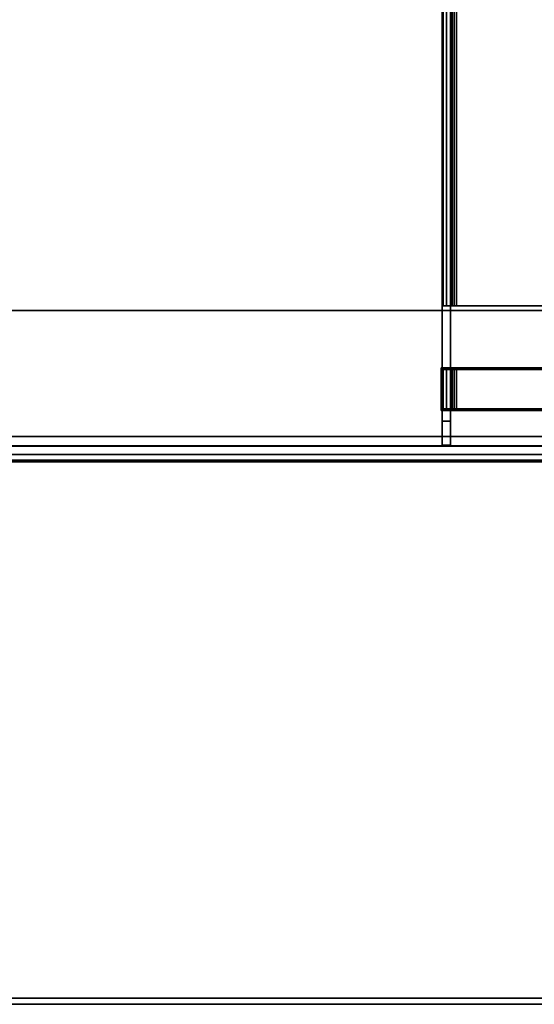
# Model space of a CAD drawing. Header units: inches. Extents: x 18783 to 19393, y 13900 to 14269.
# Tile 171 of 256: x 19287.37 to 19290.71, y 14048 to 14054.39. Entities that reach past the tile are written whole.
import ezdxf

# ---------------------------------------------------------------- set-up
doc = ezdxf.new("R2010")
doc.units = ezdxf.units.IN
doc.header["$LTSCALE"] = 96
doc.header["$MEASUREMENT"] = 0
for name, color, linetype in [('A-FURN-3-TABLE-EDGE', 35, 'Continuous'), ('A-FURN-3-TABLE-LEG-BASE-EXTENSION', 251, 'Continuous'), ('A-FURN-3-TABLE-TOP', 33, 'Continuous')]:
    doc.layers.add(name, color=color, linetype=linetype)

# ---------------------------------------------------------------- blocks, each defined once
blk = doc.blocks.new('TARA-3070-LJSHE-3D-3')
at = {"layer": 'A-FURN-3-TABLE-EDGE', "invisible_edges": 1}
blk.add_3dface([(1, 31.382, 28.96), (1, 31.382, 27.79), (1, 1.82, 27.79), (1, 1.82, 28.96)], dxfattribs=at)
at = {"layer": 'A-FURN-3-TABLE-EDGE'}
for points in [[(1.04, 1.86, 27.75), (1, 1.82, 27.79), (1, 31.382, 27.79), (1.04, 31.382, 27.75)], [(1.04, 31.382, 29), (1, 31.382, 28.96), (1, 1.82, 28.96), (1.04, 1.86, 29)]]:
    blk.add_3dface(points, dxfattribs=at)
at = {"layer": 'A-FURN-3-TABLE-LEG-BASE-EXTENSION'}
for points, invisible_edges in [([(4.5203, 4.8894, 27.4786), (4.5203, 26.0572, 27.4957), (4.5203, 26.0645, 27.5379), (4.5203, 4.8845, 27.5131)], 5), ([(4.5203, 4.8845, 27.5131), (4.5203, 26.0645, 27.5379), (4.5203, 26.0645, 27.585), (4.5203, 4.8845, 27.585)], 5), ([(4.5203, 4.9035, 27.4469), (4.5203, 26.0361, 27.4585), (4.5203, 26.0572, 27.4957), (4.5203, 4.8894, 27.4786)], 5), ([(4.5203, 4.9258, 27.4202), (4.5203, 26.0036, 27.4306), (4.5203, 26.0361, 27.4585), (4.5203, 4.9035, 27.4469)], 5), ([(4.6253, 26.0572, 27.4957), (4.6253, 4.8894, 27.4786), (4.6253, 4.8845, 27.5131), (4.6253, 26.0645, 27.5379)], 5), ([(4.6253, 26.0645, 27.5379), (4.6253, 4.8845, 27.5131), (4.6253, 4.8845, 27.585), (4.6253, 26.0645, 27.585)], 5), ([(4.6253, 26.0361, 27.4585), (4.6253, 4.9035, 27.4469), (4.6253, 4.8894, 27.4786), (4.6253, 26.0572, 27.4957)], 5), ([(4.6253, 26.0036, 27.4306), (4.6253, 4.9258, 27.4202), (4.6253, 4.9035, 27.4469), (4.6253, 26.0361, 27.4585)], 5), ([(4.855, 14.1325, 27.75), (4.6853, 4.8845, 27.75), (4.6853, 26.0645, 27.75), (4.855, 15.1325, 27.75)], 5), ([(5.5046, 25.9395, 27.75), (5.1305, 15.1325, 27.75), (4.855, 15.1325, 27.75), (4.6853, 26.0645, 27.75)], 13), ([(4.855, 14.1325, 27.645), (4.855, 15.1325, 27.645), (4.6853, 26.0645, 27.645), (4.6853, 4.8845, 27.645)], 10), ([(5.5046, 25.9395, 27.645), (4.6853, 26.0645, 27.645), (4.855, 15.1325, 27.645), (5.1305, 15.1325, 27.645)], 11), ([(4.5203, 4.9546, 27.4008), (4.5203, 25.9636, 27.4153), (4.5203, 26.0036, 27.4306), (4.5203, 4.9258, 27.4202)], 5), ([(4.5203, 14.4371, 25.157), (4.5203, 25.9636, 27.4153), (4.5203, 4.9546, 27.4008), (4.5203, 9.4606, 25.1984)], 10), ([(4.6253, 25.9636, 27.4153), (4.6253, 4.9546, 27.4008), (4.6253, 4.9258, 27.4202), (4.6253, 26.0036, 27.4306)], 5), ([(4.6253, 25.9636, 27.4153), (4.6253, 14.4371, 25.157), (4.6253, 9.4606, 25.1984), (4.6253, 4.9546, 27.4008)], 10), ([(5.1305, 15.1325, 27.75), (5.5046, 25.9395, 27.75), (5.5046, 5.0095, 27.75), (5.1305, 14.1325, 27.75)], 5), ([(5.1305, 15.1325, 27.645), (5.1305, 14.1325, 27.645), (5.5046, 5.0095, 27.645), (5.5046, 25.9395, 27.645)], 10), ([(66.4659, 15.1266, 27.6102), (67.3714, 15.1266, 27.1594), (4.6286, 15.1266, 27.1594), (5.5341, 15.1266, 27.6102)], 13), ([(5.5341, 15.1266, 27.6102), (4.6286, 15.1266, 27.1594), (4.8648, 15.1266, 27.6102), (5.1207, 15.1266, 27.6102)], 7), ([(4.7861, 15.1266, 27.6102), (4.8648, 15.1266, 27.6102), (4.6286, 15.1266, 27.1594), (4.6286, 15.1266, 27.435)], 2), ([(4.8648, 15.0715, 27.6555), (4.8648, 15.1266, 27.6555), (4.8648, 15.1266, 27.6102), (4.8648, 15.0715, 27.6102)], 1), ([(4.8648, 15.1194, 27.6917), (4.8648, 15.1266, 27.6555), (4.8648, 15.0715, 27.6555), (4.8648, 15.0685, 27.6706)], 10), ([(5.1207, 15.1266, 27.6555), (5.1207, 15.1266, 27.6102), (4.8648, 15.1266, 27.6102), (4.8648, 15.1266, 27.6555)], 2), ([(4.8648, 15.0989, 27.7223), (4.8648, 15.1194, 27.6917), (4.8648, 15.0685, 27.6706), (4.8648, 15.06, 27.6834)], 10), ([(4.8648, 15.0683, 27.7428), (4.8648, 15.0989, 27.7223), (4.8648, 15.06, 27.6834), (4.8648, 15.0472, 27.6919)], 10), ([(5.1207, 15.1266, 27.6555), (5.1207, 15.0715, 27.6555), (5.1207, 15.0715, 27.6102), (5.1207, 15.1266, 27.6102)], 1), ([(5.1207, 15.0685, 27.6706), (5.1207, 15.0715, 27.6555), (5.1207, 15.1266, 27.6555), (5.1207, 15.1194, 27.6917)], 10), ([(5.1207, 15.06, 27.6834), (5.1207, 15.0685, 27.6706), (5.1207, 15.1194, 27.6917), (5.1207, 15.0989, 27.7223)], 10), ([(5.1207, 15.0472, 27.6919), (5.1207, 15.06, 27.6834), (5.1207, 15.0989, 27.7223), (5.1207, 15.0683, 27.7428)], 10), ([(5.5341, 15.0715, 27.6555), (5.5341, 15.1266, 27.6555), (5.5341, 15.1266, 27.6102), (5.5341, 15.0715, 27.6102)], 1), ([(5.5341, 15.1194, 27.6917), (5.5341, 15.1266, 27.6555), (5.5341, 15.0715, 27.6555), (5.5341, 15.0685, 27.6706)], 10), ([(66.4659, 15.1266, 27.6555), (66.4659, 15.1266, 27.6102), (5.5341, 15.1266, 27.6102), (5.5341, 15.1266, 27.6555)], 2), ([(5.5341, 15.0989, 27.7223), (5.5341, 15.1194, 27.6917), (5.5341, 15.0685, 27.6706), (5.5341, 15.06, 27.6834)], 10), ([(5.5341, 15.0683, 27.7428), (5.5341, 15.0989, 27.7223), (5.5341, 15.06, 27.6834), (5.5341, 15.0472, 27.6919)], 10), ([(5.5341, 15.0715, 27.6102), (4.6286, 15.0715, 27.1594), (67.3714, 15.0715, 27.1594), (66.4659, 15.0715, 27.6102)], 13), ([(4.6286, 15.0715, 27.435), (4.6286, 15.0715, 27.1594), (4.8648, 15.0715, 27.6102), (4.7861, 15.0715, 27.6102)], 2), ([(4.8648, 15.0715, 27.6102), (4.6286, 15.0715, 27.1594), (5.5341, 15.0715, 27.6102), (5.1207, 15.0715, 27.6102)], 11), ([(4.8648, 15.0321, 27.75), (4.8648, 15.0683, 27.7428), (4.8648, 15.0472, 27.6919), (4.8648, 15.0321, 27.6949)], 10), ([(4.8648, 15.0321, 27.75), (4.8648, 15.0321, 27.6949), (4.8648, 14.2368, 27.6949), (4.8648, 14.2368, 27.75)], 5), ([(5.1207, 15.0321, 27.6949), (5.1207, 15.0472, 27.6919), (5.1207, 15.0683, 27.7428), (5.1207, 15.0321, 27.75)], 10), ([(5.1207, 14.2368, 27.6949), (5.1207, 15.0321, 27.6949), (5.1207, 15.0321, 27.75), (5.1207, 14.2368, 27.75)], 10), ([(5.5341, 15.0715, 27.6555), (5.5341, 15.0715, 27.6102), (66.4659, 15.0715, 27.6102), (66.4659, 15.0715, 27.6555)], 2), ([(5.5341, 15.0321, 27.75), (5.5341, 15.0683, 27.7428), (5.5341, 15.0472, 27.6919), (5.5341, 15.0321, 27.6949)], 10), ([(5.5341, 14.2368, 27.75), (5.5341, 15.0321, 27.75), (5.5341, 15.0321, 27.6949), (5.5341, 14.2368, 27.6949)], 10)]:
    blk.add_3dface(points, dxfattribs=dict(at, invisible_edges=invisible_edges))
for points in [[(4.6253, 14.4371, 25.157), (4.6253, 25.9636, 27.4153), (4.5203, 25.9636, 27.4153), (4.5203, 14.4371, 25.157)], [(5.5046, 25.9395, 27.645), (5.5046, 5.0095, 27.645), (5.5046, 5.0095, 27.75), (5.5046, 25.9395, 27.75)], [(4.6286, 15.0715, 27.435), (4.6286, 15.1266, 27.435), (4.6286, 15.1266, 27.1594), (4.6286, 15.0715, 27.1594)], [(4.6286, 15.0715, 27.1594), (4.6286, 15.1266, 27.1594), (67.3714, 15.1266, 27.1594), (67.3714, 15.0715, 27.1594)], [(4.7861, 15.0715, 27.6102), (4.7861, 15.1266, 27.6102), (4.6286, 15.1266, 27.435), (4.6286, 15.0715, 27.435)], [(4.8648, 15.0715, 27.6102), (4.8648, 15.1266, 27.6102), (4.7861, 15.1266, 27.6102), (4.7861, 15.0715, 27.6102)], [(4.855, 14.1325, 27.75), (4.855, 15.1325, 27.75), (4.855, 15.1325, 27.645), (4.855, 14.1325, 27.645)], [(4.855, 15.1325, 27.75), (5.1305, 15.1325, 27.75), (5.1305, 15.1325, 27.645), (4.855, 15.1325, 27.645)], [(5.5341, 15.0715, 27.6102), (5.5341, 15.1266, 27.6102), (5.1207, 15.1266, 27.6102), (5.1207, 15.0715, 27.6102)], [(5.1305, 15.1325, 27.75), (5.1305, 14.1325, 27.75), (5.1305, 14.1325, 27.645), (5.1305, 15.1325, 27.645)], [(4.8648, 14.2368, 27.6949), (4.8648, 15.0321, 27.6949), (5.1207, 15.0321, 27.6949), (5.1207, 14.2368, 27.6949)], [(5.1207, 14.2368, 27.75), (5.1207, 15.0321, 27.75), (4.8648, 15.0321, 27.75), (4.8648, 14.2368, 27.75)], [(66.4659, 14.2368, 27.75), (66.4659, 15.0321, 27.75), (5.5341, 15.0321, 27.75), (5.5341, 14.2368, 27.75)], [(5.5341, 14.2368, 27.6949), (5.5341, 15.0321, 27.6949), (66.4659, 15.0321, 27.6949), (66.4659, 14.2368, 27.6949)]]:
    blk.add_3dface(points, dxfattribs=at)
at = {"layer": 'A-FURN-3-TABLE-TOP', "invisible_edges": 12}
for points in [[(1.04, 1.86, 29), (70.96, 1.86, 29), (70.96, 31.382, 29), (1.04, 31.382, 29)], [(70.96, 31.382, 27.75), (70.96, 1.86, 27.75), (1.04, 1.86, 27.75), (1.04, 31.382, 27.75)]]:
    blk.add_3dface(points, dxfattribs=at)
at = {"layer": 'A-FURN-3-TABLE-LEG-BASE-EXTENSION'}
mesh = blk.add_polymesh((2, 5), dxfattribs=at)
for k, corner in enumerate([(4.6853, 26.0645, 27.75), (4.6222, 26.0645, 27.7374), (4.5686, 26.0645, 27.7017), (4.5329, 26.0645, 27.6481), (4.5203, 26.0645, 27.585), (4.6853, 4.8845, 27.75), (4.6222, 4.8845, 27.7374), (4.5686, 4.8845, 27.7017), (4.5329, 4.8845, 27.6481), (4.5203, 4.8845, 27.585)]):
    mesh.set_mesh_vertex(divmod(k, 5), corner)
mesh = blk.add_polymesh((2, 5), dxfattribs=at)
for k, corner in enumerate([(5.1207, 15.0321, 27.75), (5.1207, 15.0683, 27.7428), (5.1207, 15.0989, 27.7223), (5.1207, 15.1194, 27.6917), (5.1207, 15.1266, 27.6555), (4.8648, 15.0321, 27.75), (4.8648, 15.0683, 27.7428), (4.8648, 15.0989, 27.7223), (4.8648, 15.1194, 27.6917), (4.8648, 15.1266, 27.6555)]):
    mesh.set_mesh_vertex(divmod(k, 5), corner)
mesh = blk.add_polymesh((2, 5), dxfattribs=at)
for k, corner in enumerate([(66.4659, 15.0321, 27.75), (66.4659, 15.0683, 27.7428), (66.4659, 15.0989, 27.7223), (66.4659, 15.1194, 27.6917), (66.4659, 15.1266, 27.6555), (5.5341, 15.0321, 27.75), (5.5341, 15.0683, 27.7428), (5.5341, 15.0989, 27.7223), (5.5341, 15.1194, 27.6917), (5.5341, 15.1266, 27.6555)]):
    mesh.set_mesh_vertex(divmod(k, 5), corner)
mesh = blk.add_polymesh((2, 5), dxfattribs=at)
for k, corner in enumerate([(4.8648, 15.0321, 27.6949), (4.8648, 15.0472, 27.6919), (4.8648, 15.06, 27.6834), (4.8648, 15.0685, 27.6706), (4.8648, 15.0715, 27.6555), (5.1207, 15.0321, 27.6949), (5.1207, 15.0472, 27.6919), (5.1207, 15.06, 27.6834), (5.1207, 15.0685, 27.6706), (5.1207, 15.0715, 27.6555)]):
    mesh.set_mesh_vertex(divmod(k, 5), corner)
mesh = blk.add_polymesh((2, 5), dxfattribs=at)
for k, corner in enumerate([(5.5341, 15.0321, 27.6949), (5.5341, 15.0472, 27.6919), (5.5341, 15.06, 27.6834), (5.5341, 15.0685, 27.6706), (5.5341, 15.0715, 27.6555), (66.4659, 15.0321, 27.6949), (66.4659, 15.0472, 27.6919), (66.4659, 15.06, 27.6834), (66.4659, 15.0685, 27.6706), (66.4659, 15.0715, 27.6555)]):
    mesh.set_mesh_vertex(divmod(k, 5), corner)

msp = doc.modelspace()

# ---------------------------------------------------------------- block references
at = {"rotation": 90}
msp.add_blockref('TARA-3070-LJSHE-3D-3', (19305.2418, 14046.9985), dxfattribs=at)

doc.saveas('drawing.dxf')
